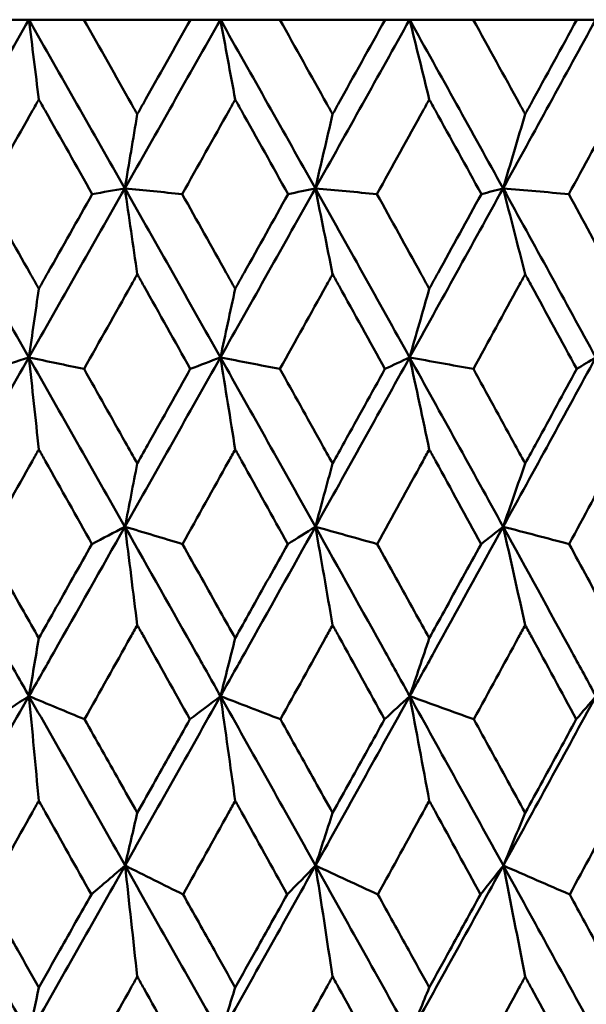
# Model space of a CAD drawing. Header units: millimetres. Extents: x 113 to 2969, y 62 to 2427.
# Tile 189 of 256: x 1365.48 to 1369.06, y 288.1 to 294.33. Entities that reach past the tile are written whole.
import ezdxf

# ---------------------------------------------------------------- set-up
doc = ezdxf.new("R2010")
doc.units = ezdxf.units.MM
doc.header["$LTSCALE"] = 12
doc.layers.add('Widoczne (ISO)', color=7, linetype='Continuous', lineweight=50)

msp = doc.modelspace()

# ---------------------------------------------------------------- linework, layer by layer
at = {"layer": 'Widoczne (ISO)'}
for p, q in [((1365.3155, 294.3264), (1365.5383, 294.3264)), ((1365.5383, 294.3264), (1365.8859, 294.3264)), ((1366.5592, 294.3264), (1365.8859, 294.3264)), ((1366.5592, 294.3264), (1366.7482, 294.3264)), ((1366.7482, 294.3264), (1367.1239, 294.3264)), ((1367.7891, 294.3264), (1367.1239, 294.3264)), ((1367.7891, 294.3264), (1367.9438, 294.3264)), ((1367.9438, 294.3264), (1368.346, 294.3264)), ((1369.0006, 294.3264), (1368.346, 294.3264)), ((1369.0006, 294.3264), (1369.1201, 294.3264))]:
    msp.add_line(p, q, dxfattribs=at)
msp.add_circle((1363.0943, 326.3264), 50, dxfattribs=at)
for points in [[(1365.5383, 294.3264), (1365.3356, 293.9712), (1365.1326, 293.6157), (1364.9294, 293.2601)], [(1365.5383, 294.3264), (1365.7411, 293.9712), (1365.9432, 293.6157), (1366.1448, 293.2601)], [(1365.601, 293.8221), (1365.5801, 293.9906), (1365.5592, 294.1587), (1365.5383, 294.3264)], [(1366.7482, 294.3264), (1366.5475, 293.9712), (1366.3463, 293.6157), (1366.1448, 293.2601)], [(1366.7482, 294.3264), (1366.949, 293.9712), (1367.149, 293.6157), (1367.3482, 293.2601)], [(1366.8419, 293.8221), (1366.8108, 293.9906), (1366.7796, 294.1587), (1366.7482, 294.3264)], [(1367.9438, 294.3264), (1367.7458, 293.9712), (1367.5473, 293.6157), (1367.3482, 293.2601)], [(1367.9438, 294.3264), (1368.1417, 293.9712), (1368.3387, 293.6157), (1368.5347, 293.2601)], [(1368.0681, 293.8221), (1368.0268, 293.9906), (1367.9853, 294.1587), (1367.9438, 294.3264)], [(1369.1201, 294.3264), (1368.9258, 293.9712), (1368.7306, 293.6157), (1368.5347, 293.2601)], [(1366.223, 293.7287), (1366.197, 293.5723), (1366.1709, 293.416), (1366.1448, 293.2601)], [(1367.4572, 293.7287), (1367.4209, 293.5723), (1367.3845, 293.416), (1367.3482, 293.2601)], [(1368.6741, 293.7287), (1368.6277, 293.5723), (1368.5812, 293.416), (1368.5347, 293.2601)], [(1364.9294, 293.2601), (1365.1329, 292.904), (1365.3359, 292.5478), (1365.5384, 292.1915)], [(1366.1448, 293.2601), (1365.943, 292.904), (1365.7409, 292.5478), (1365.5384, 292.1915)], [(1366.1448, 293.2601), (1366.076, 293.248), (1366.0073, 293.2359), (1365.9385, 293.2237)], [(1366.223, 292.7175), (1366.197, 292.8988), (1366.171, 293.0797), (1366.1448, 293.2601)], [(1366.1448, 293.2601), (1366.3467, 292.904), (1366.5479, 292.5478), (1366.7484, 292.1915)], [(1366.1448, 293.2601), (1366.2655, 293.248), (1366.3862, 293.2359), (1366.5068, 293.2237)], [(1367.3482, 293.2601), (1367.1488, 292.904), (1366.9488, 292.5478), (1366.7484, 292.1915)], [(1367.3482, 293.2601), (1367.2907, 293.248), (1367.2333, 293.2359), (1367.1759, 293.2237)], [(1367.4572, 292.7175), (1367.4209, 292.8988), (1367.3846, 293.0797), (1367.3482, 293.2601)], [(1367.3482, 293.2601), (1367.5476, 292.904), (1367.7462, 292.5478), (1367.944, 292.1915)], [(1367.3482, 293.2601), (1367.4779, 293.248), (1367.6077, 293.2359), (1367.7375, 293.2237)], [(1368.5347, 293.2601), (1368.3385, 292.904), (1368.1416, 292.5478), (1367.944, 292.1915)], [(1368.5347, 293.2601), (1368.4889, 293.248), (1368.4431, 293.2359), (1368.3973, 293.2237)], [(1368.6741, 292.7175), (1368.6278, 292.8988), (1368.5813, 293.0797), (1368.5347, 293.2601)], [(1368.5347, 293.2601), (1368.731, 292.904), (1368.9262, 292.5478), (1369.1204, 292.1915)], [(1368.5347, 293.2601), (1368.6731, 293.248), (1368.8115, 293.2359), (1368.9498, 293.2237)], [(1365.601, 292.6255), (1365.5801, 292.4806), (1365.5593, 292.3359), (1365.5384, 292.1915)], [(1366.8419, 292.6255), (1366.8108, 292.4806), (1366.7796, 292.3359), (1366.7484, 292.1915)], [(1368.0681, 292.6255), (1368.0268, 292.4806), (1367.9854, 292.3359), (1367.944, 292.1915)], [(1365.5384, 292.1915), (1365.3358, 291.8348), (1365.1328, 291.478), (1364.9296, 291.1213)], [(1365.5384, 292.1915), (1365.4638, 292.1672), (1365.3892, 292.1429), (1365.3146, 292.1186)], [(1365.601, 291.6098), (1365.5802, 291.8042), (1365.5593, 291.9981), (1365.5384, 292.1915)], [(1365.5384, 292.1915), (1365.6546, 292.1672), (1365.7707, 292.1429), (1365.8869, 292.1186)], [(1365.5384, 292.1915), (1365.7412, 291.8348), (1365.9434, 291.478), (1366.1451, 291.1213)], [(1366.7484, 292.1915), (1366.5478, 291.8348), (1366.3467, 291.478), (1366.1451, 291.1213)], [(1366.7484, 292.1915), (1366.685, 292.1672), (1366.6216, 292.1429), (1366.5582, 292.1186)], [(1366.8419, 291.6098), (1366.8109, 291.8042), (1366.7797, 291.9981), (1366.7484, 292.1915)], [(1366.7484, 292.1915), (1366.8739, 292.1672), (1366.9994, 292.1429), (1367.1249, 292.1186)], [(1366.7484, 292.1915), (1366.9492, 291.8348), (1367.1493, 291.478), (1367.3486, 291.1213)], [(1367.944, 292.1915), (1367.7462, 291.8348), (1367.5477, 291.478), (1367.3486, 291.1213)], [(1367.944, 292.1915), (1367.8921, 292.1672), (1367.8402, 292.1429), (1367.7882, 292.1186)], [(1368.0681, 291.6098), (1368.0269, 291.8042), (1367.9855, 291.9981), (1367.944, 292.1915)], [(1367.944, 292.1915), (1368.0783, 292.1672), (1368.2126, 292.1429), (1368.347, 292.1186)], [(1367.944, 292.1915), (1368.142, 291.8348), (1368.3391, 291.478), (1368.5352, 291.1213)], [(1369.1204, 292.1915), (1368.9262, 291.8348), (1368.7311, 291.478), (1368.5352, 291.1213)], [(1369.1204, 292.1915), (1369.0802, 292.1672), (1369.04, 292.1429), (1368.9997, 292.1186)], [(1366.223, 291.521), (1366.1971, 291.3876), (1366.1711, 291.2543), (1366.1451, 291.1213)], [(1367.4572, 291.521), (1367.421, 291.3876), (1367.3848, 291.2543), (1367.3486, 291.1213)], [(1368.6741, 291.521), (1368.6279, 291.3876), (1368.5816, 291.2543), (1368.5352, 291.1213)], [(1366.1451, 291.1213), (1366.0756, 291.0848), (1366.0061, 291.0483), (1365.9366, 291.0118)], [(1366.223, 290.5001), (1366.1971, 290.7077), (1366.1712, 290.9148), (1366.1451, 291.1213)], [(1366.1451, 291.1213), (1366.2663, 291.0848), (1366.3875, 291.0483), (1366.5087, 291.0118)], [(1367.3486, 291.1213), (1367.2904, 291.0848), (1367.2323, 291.0483), (1367.1741, 291.0118)], [(1367.4572, 290.5001), (1367.4211, 290.7077), (1367.3849, 290.9148), (1367.3486, 291.1213)], [(1367.3486, 291.1213), (1367.4788, 291.0848), (1367.6091, 291.0483), (1367.7393, 291.0118)], [(1368.5352, 291.1213), (1368.4887, 291.0848), (1368.4421, 291.0483), (1368.3954, 291.0118)], [(1368.6741, 290.5001), (1368.628, 290.7077), (1368.5817, 290.9148), (1368.5352, 291.1213)], [(1368.5352, 291.1213), (1368.674, 291.0848), (1368.8128, 291.0483), (1368.9517, 291.0118)], [(1365.601, 290.4163), (1365.5803, 290.2942), (1365.5595, 290.1722), (1365.5388, 290.0504)], [(1366.8419, 290.4163), (1366.811, 290.2942), (1366.78, 290.1722), (1366.749, 290.0504)], [(1368.0681, 290.4163), (1368.027, 290.2942), (1367.9859, 290.1722), (1367.9447, 290.0504)], [(1365.5388, 290.0504), (1365.3363, 289.6936), (1365.1333, 289.3366), (1364.93, 288.9797)], [(1365.5388, 290.0504), (1365.4631, 290.0017), (1365.3874, 289.953), (1365.3117, 289.9042)], [(1365.601, 289.3891), (1365.5803, 289.6101), (1365.5596, 289.8306), (1365.5388, 290.0504)], [(1365.5388, 290.0504), (1365.6557, 290.0017), (1365.7727, 289.953), (1365.8897, 289.9042)], [(1365.5388, 290.0504), (1365.7414, 289.6936), (1365.9438, 289.3366), (1366.1457, 288.9797)], [(1366.749, 290.0504), (1366.5485, 289.6936), (1366.3474, 289.3366), (1366.1457, 288.9797)], [(1366.749, 290.0504), (1366.6845, 290.0017), (1366.62, 289.953), (1366.5554, 289.9042)], [(1366.8419, 289.3891), (1366.8111, 289.6101), (1366.7801, 289.8306), (1366.749, 290.0504)], [(1366.749, 290.0504), (1366.8752, 290.0017), (1367.0014, 289.953), (1367.1277, 289.9042)], [(1366.749, 290.0504), (1366.9496, 289.6936), (1367.1498, 289.3366), (1367.3494, 288.9797)], [(1367.9447, 290.0504), (1367.7471, 289.6936), (1367.5487, 289.3366), (1367.3494, 288.9797)], [(1367.9447, 290.0504), (1367.8917, 290.0017), (1367.8386, 289.953), (1367.7854, 289.9042)], [(1368.0681, 289.3891), (1368.0272, 289.6101), (1367.986, 289.8306), (1367.9447, 290.0504)], [(1367.9447, 290.0504), (1368.0797, 290.0017), (1368.2147, 289.953), (1368.3497, 289.9042)], [(1367.9447, 290.0504), (1368.1426, 289.6936), (1368.3399, 289.3366), (1368.5363, 288.9797)], [(1369.1213, 290.0504), (1368.9273, 289.6936), (1368.7323, 289.3366), (1368.5363, 288.9797)], [(1369.1213, 290.0504), (1369.0799, 290.0017), (1369.0385, 289.953), (1368.997, 289.9042)], [(1366.223, 289.3121), (1366.1973, 289.2011), (1366.1715, 289.0903), (1366.1457, 288.9797)], [(1367.4572, 289.3121), (1367.4213, 289.2011), (1367.3854, 289.0903), (1367.3494, 288.9797)], [(1368.6741, 289.3121), (1368.6282, 289.2011), (1368.5823, 289.0903), (1368.5363, 288.9797)], [(1364.93, 288.9797), (1365.1333, 288.623), (1365.3365, 288.2664), (1365.5394, 287.9098)], [(1366.1457, 288.9797), (1365.9442, 288.623), (1365.7421, 288.2664), (1365.5394, 287.9098)], [(1366.1457, 288.9797), (1366.0748, 288.9187), (1366.0038, 288.8578), (1365.9328, 288.7968)], [(1366.223, 288.2777), (1366.1974, 288.5123), (1366.1716, 288.7463), (1366.1457, 288.9797)], [(1366.1457, 288.9797), (1366.268, 288.9187), (1366.3902, 288.8578), (1366.5125, 288.7968)], [(1366.1457, 288.9797), (1366.3475, 288.623), (1366.5489, 288.2664), (1366.7499, 287.9098)], [(1367.3494, 288.9797), (1367.1503, 288.623), (1366.9505, 288.2664), (1366.7499, 287.9098)], [(1367.3494, 288.9797), (1367.2898, 288.9187), (1367.2301, 288.8578), (1367.1703, 288.7968)], [(1367.4572, 288.2777), (1367.4214, 288.5123), (1367.3855, 288.7463), (1367.3494, 288.9797)], [(1367.3494, 288.9797), (1367.4806, 288.9187), (1367.6118, 288.8578), (1367.7431, 288.7968)], [(1367.3494, 288.9797), (1367.5488, 288.623), (1367.7477, 288.2664), (1367.9459, 287.9098)], [(1368.5363, 288.9797), (1368.3405, 288.623), (1368.1436, 288.2664), (1367.9459, 287.9098)], [(1368.5363, 288.9797), (1368.4882, 288.9187), (1368.44, 288.8578), (1368.3917, 288.7968)], [(1368.6741, 288.2777), (1368.6284, 288.5123), (1368.5825, 288.7463), (1368.5363, 288.9797)], [(1368.5363, 288.9797), (1368.676, 288.9187), (1368.8156, 288.8578), (1368.9553, 288.7968)], [(1368.5363, 288.9797), (1368.7326, 288.623), (1368.9281, 288.2664), (1369.1228, 287.9098)], [(1365.601, 288.2093), (1365.5805, 288.1094), (1365.5599, 288.0096), (1365.5394, 287.9098)], [(1366.8419, 288.2093), (1366.8113, 288.1094), (1366.7806, 288.0096), (1366.7499, 287.9098)], [(1368.0681, 288.2093), (1368.0274, 288.1094), (1367.9867, 288.0096), (1367.9459, 287.9098)]]:
    msp.add_open_spline(points, degree=3, dxfattribs=at)
for points, knots in [([(1365.8859, 294.3264), (1365.9863, 294.1487), (1366.0865, 293.9711), (1366.1987, 293.7719), (1366.2109, 293.7503), (1366.223, 293.7287)], [0, 0, 0, 0, 0.06135239, 0.06135239, 0.06879633, 0.06879633, 0.06879633, 0.06879633]), ([(1366.223, 293.7287), (1366.2351, 293.7503), (1366.2472, 293.7718), (1366.3594, 293.971), (1366.4593, 294.1487), (1366.5592, 294.3264)], [0.05393723, 0.05393723, 0.05393723, 0.05393723, 0.06137399, 0.06137399, 0.12273355, 0.12273355, 0.12273355, 0.12273355]), ([(1367.1239, 294.3264), (1367.2232, 294.1487), (1367.3223, 293.9711), (1367.4332, 293.7719), (1367.4452, 293.7503), (1367.4572, 293.7287)], [0, 0, 0, 0, 0.06135239, 0.06135239, 0.06879633, 0.06879633, 0.06879633, 0.06879633]), ([(1367.4572, 293.7287), (1367.4692, 293.7503), (1367.4811, 293.7718), (1367.5919, 293.971), (1367.6906, 294.1487), (1367.7891, 294.3264)], [0.05393723, 0.05393723, 0.05393723, 0.05393723, 0.06137399, 0.06137399, 0.12273355, 0.12273355, 0.12273355, 0.12273355]), ([(1368.346, 294.3264), (1368.4438, 294.1487), (1368.5414, 293.9711), (1368.6505, 293.7719), (1368.6623, 293.7503), (1368.6741, 293.7287)], [0, 0, 0, 0, 0.06135239, 0.06135239, 0.06879633, 0.06879633, 0.06879633, 0.06879633]), ([(1368.6741, 293.7287), (1368.6859, 293.7503), (1368.6977, 293.7718), (1368.8067, 293.971), (1368.9037, 294.1487), (1369.0006, 294.3264)], [0.05393723, 0.05393723, 0.05393723, 0.05393723, 0.06137399, 0.06137399, 0.12273355, 0.12273355, 0.12273355, 0.12273355]), ([(1365.601, 293.8221), (1365.5879, 293.7989), (1365.5747, 293.7757), (1365.462, 293.5763), (1365.3624, 293.4), (1365.2627, 293.2237)], [0.05804162, 0.05804162, 0.05804162, 0.05804162, 0.06605559, 0.06605559, 0.12689392, 0.12689392, 0.12689392, 0.12689392]), ([(1365.9385, 293.2237), (1365.8393, 293.4), (1365.7399, 293.5762), (1365.6272, 293.7757), (1365.6141, 293.7989), (1365.601, 293.8221)], [0.00523804, 0.00523804, 0.00523804, 0.00523804, 0.06606705, 0.06606705, 0.07409033, 0.07409033, 0.07409033, 0.07409033]), ([(1366.8419, 293.8221), (1366.8289, 293.7989), (1366.816, 293.7757), (1366.7043, 293.5763), (1366.6056, 293.4), (1366.5068, 293.2237)], [0.05804162, 0.05804162, 0.05804162, 0.05804162, 0.06605559, 0.06605559, 0.12689392, 0.12689392, 0.12689392, 0.12689392]), ([(1367.1759, 293.2237), (1367.0778, 293.4), (1366.9795, 293.5762), (1366.8679, 293.7757), (1366.8549, 293.7989), (1366.8419, 293.8221)], [0.00523804, 0.00523804, 0.00523804, 0.00523804, 0.06606705, 0.06606705, 0.07409033, 0.07409033, 0.07409033, 0.07409033]), ([(1368.0681, 293.8221), (1368.0553, 293.7989), (1368.0425, 293.7757), (1367.9324, 293.5763), (1367.835, 293.4), (1367.7375, 293.2237)], [0.05804162, 0.05804162, 0.05804162, 0.05804162, 0.06605559, 0.06605559, 0.12689392, 0.12689392, 0.12689392, 0.12689392]), ([(1368.3973, 293.2237), (1368.3006, 293.4), (1368.2037, 293.5762), (1368.0937, 293.7757), (1368.0809, 293.7989), (1368.0681, 293.8221)], [0.00523804, 0.00523804, 0.00523804, 0.00523804, 0.06606705, 0.06606705, 0.07409033, 0.07409033, 0.07409033, 0.07409033]), ([(1369.2746, 293.8221), (1369.2621, 293.7989), (1369.2495, 293.7757), (1369.1414, 293.5763), (1369.0457, 293.4), (1368.9498, 293.2237)], [0.05804162, 0.05804162, 0.05804162, 0.05804162, 0.06605559, 0.06605559, 0.12689392, 0.12689392, 0.12689392, 0.12689392]), ([(1365.2627, 293.2237), (1365.3567, 293.0578), (1365.4505, 292.8919), (1365.5632, 292.6924), (1365.5821, 292.659), (1365.601, 292.6255)], [0.00418374, 0.00418374, 0.00418374, 0.00418374, 0.06147247, 0.06147247, 0.07302352, 0.07302352, 0.07302352, 0.07302352]), ([(1365.601, 292.6255), (1365.6199, 292.6589), (1365.6387, 292.6924), (1365.7513, 292.8918), (1365.8449, 293.0578), (1365.9385, 293.2237)], [0.04993807, 0.04993807, 0.04993807, 0.04993807, 0.0614821, 0.0614821, 0.11877783, 0.11877783, 0.11877783, 0.11877783]), ([(1366.5068, 293.2237), (1366.6, 293.0578), (1366.693, 292.8919), (1366.8045, 292.6924), (1366.8232, 292.659), (1366.8419, 292.6255)], [0.00418374, 0.00418374, 0.00418374, 0.00418374, 0.06147247, 0.06147247, 0.07302352, 0.07302352, 0.07302352, 0.07302352]), ([(1366.8419, 292.6255), (1366.8606, 292.6589), (1366.8793, 292.6924), (1366.9908, 292.8918), (1367.0834, 293.0578), (1367.1759, 293.2237)], [0.04993807, 0.04993807, 0.04993807, 0.04993807, 0.0614821, 0.0614821, 0.11877783, 0.11877783, 0.11877783, 0.11877783]), ([(1367.7375, 293.2237), (1367.8294, 293.0578), (1367.9212, 292.8919), (1368.0312, 292.6924), (1368.0497, 292.659), (1368.0681, 292.6255)], [0.00418374, 0.00418374, 0.00418374, 0.00418374, 0.06147247, 0.06147247, 0.07302352, 0.07302352, 0.07302352, 0.07302352]), ([(1368.0681, 292.6255), (1368.0865, 292.6589), (1368.105, 292.6924), (1368.2148, 292.8918), (1368.3061, 293.0578), (1368.3973, 293.2237)], [0.04993807, 0.04993807, 0.04993807, 0.04993807, 0.0614821, 0.0614821, 0.11877783, 0.11877783, 0.11877783, 0.11877783]), ([(1368.9498, 293.2237), (1369.0402, 293.0578), (1369.1304, 292.8919), (1369.2384, 292.6924), (1369.2565, 292.659), (1369.2746, 292.6255)], [0.00418374, 0.00418374, 0.00418374, 0.00418374, 0.06147247, 0.06147247, 0.07302352, 0.07302352, 0.07302352, 0.07302352]), ([(1366.223, 292.7175), (1366.2093, 292.693), (1366.1956, 292.6685), (1366.0836, 292.4689), (1365.9852, 292.2938), (1365.8869, 292.1186)], [0.06241522, 0.06241522, 0.06241522, 0.06241522, 0.0708546, 0.0708546, 0.13127416, 0.13127416, 0.13127416, 0.13127416]), ([(1366.5582, 292.1186), (1366.4604, 292.2937), (1366.3624, 292.4689), (1366.2505, 292.6685), (1366.2367, 292.693), (1366.223, 292.7175)], [0.01044349, 0.01044349, 0.01044349, 0.01044349, 0.07085106, 0.07085106, 0.07930241, 0.07930241, 0.07930241, 0.07930241]), ([(1367.4572, 292.7175), (1367.4436, 292.693), (1367.4301, 292.6685), (1367.3194, 292.4689), (1367.2222, 292.2938), (1367.1249, 292.1186)], [0.06241522, 0.06241522, 0.06241522, 0.06241522, 0.0708546, 0.0708546, 0.13127416, 0.13127416, 0.13127416, 0.13127416]), ([(1367.7882, 292.1186), (1367.6917, 292.2937), (1367.5949, 292.4689), (1367.4843, 292.6685), (1367.4708, 292.693), (1367.4572, 292.7175)], [0.01044349, 0.01044349, 0.01044349, 0.01044349, 0.07085106, 0.07085106, 0.07930241, 0.07930241, 0.07930241, 0.07930241]), ([(1368.6741, 292.7175), (1368.6608, 292.693), (1368.6474, 292.6685), (1368.5385, 292.4689), (1368.4428, 292.2938), (1368.347, 292.1186)], [0.06241522, 0.06241522, 0.06241522, 0.06241522, 0.0708546, 0.0708546, 0.13127416, 0.13127416, 0.13127416, 0.13127416]), ([(1368.9997, 292.1186), (1368.9048, 292.2937), (1368.8096, 292.4689), (1368.7008, 292.6685), (1368.6875, 292.693), (1368.6741, 292.7175)], [0.01044349, 0.01044349, 0.01044349, 0.01044349, 0.07085106, 0.07085106, 0.07930241, 0.07930241, 0.07930241, 0.07930241]), ([(1365.8869, 292.1186), (1365.9736, 291.9645), (1366.0603, 291.8105), (1366.1723, 291.6113), (1366.1977, 291.5662), (1366.223, 291.521)], [0.00838421, 0.00838421, 0.00838421, 0.00838421, 0.06155515, 0.06155515, 0.07712864, 0.07712864, 0.07712864, 0.07712864]), ([(1366.223, 291.521), (1366.2483, 291.5661), (1366.2737, 291.6112), (1366.3855, 291.8104), (1366.4719, 291.9645), (1366.5582, 292.1186)], [0.04598621, 0.04598621, 0.04598621, 0.04598621, 0.06155279, 0.06155279, 0.11473062, 0.11473062, 0.11473062, 0.11473062]), ([(1367.1249, 292.1186), (1367.2107, 291.9645), (1367.2964, 291.8105), (1367.4071, 291.6113), (1367.4321, 291.5662), (1367.4572, 291.521)], [0.00838421, 0.00838421, 0.00838421, 0.00838421, 0.06155515, 0.06155515, 0.07712864, 0.07712864, 0.07712864, 0.07712864]), ([(1367.4572, 291.521), (1367.4822, 291.5661), (1367.5072, 291.6112), (1367.6177, 291.8104), (1367.703, 291.9645), (1367.7882, 292.1186)], [0.04598621, 0.04598621, 0.04598621, 0.04598621, 0.06155279, 0.06155279, 0.11473062, 0.11473062, 0.11473062, 0.11473062]), ([(1368.347, 292.1186), (1368.4315, 291.9645), (1368.5159, 291.8105), (1368.6248, 291.6113), (1368.6495, 291.5662), (1368.6741, 291.521)], [0.00838421, 0.00838421, 0.00838421, 0.00838421, 0.06155515, 0.06155515, 0.07712864, 0.07712864, 0.07712864, 0.07712864]), ([(1368.6741, 291.521), (1368.6988, 291.5661), (1368.7234, 291.6112), (1368.8321, 291.8104), (1368.916, 291.9645), (1368.9997, 292.1186)], [0.04598621, 0.04598621, 0.04598621, 0.04598621, 0.06155279, 0.06155279, 0.11473062, 0.11473062, 0.11473062, 0.11473062]), ([(1365.601, 291.6098), (1365.5868, 291.5845), (1365.5726, 291.5593), (1365.4605, 291.3599), (1365.3626, 291.1859), (1365.2646, 291.0118)], [0.06686277, 0.06686277, 0.06686277, 0.06686277, 0.07557848, 0.07557848, 0.13558897, 0.13558897, 0.13558897, 0.13558897]), ([(1365.9366, 291.0118), (1365.8391, 291.1858), (1365.7414, 291.3598), (1365.6294, 291.5592), (1365.6152, 291.5845), (1365.601, 291.6098)], [0.01556037, 0.01556037, 0.01556037, 0.01556037, 0.07555527, 0.07555527, 0.08428623, 0.08428623, 0.08428623, 0.08428623]), ([(1366.8419, 291.6098), (1366.8279, 291.5845), (1366.8138, 291.5593), (1366.7028, 291.3599), (1366.6058, 291.1859), (1366.5087, 291.0118)], [0.06686277, 0.06686277, 0.06686277, 0.06686277, 0.07557848, 0.07557848, 0.13558897, 0.13558897, 0.13558897, 0.13558897]), ([(1367.1741, 291.0118), (1367.0776, 291.1858), (1366.981, 291.3598), (1366.8701, 291.5592), (1366.856, 291.5845), (1366.8419, 291.6098)], [0.01556037, 0.01556037, 0.01556037, 0.01556037, 0.07555527, 0.07555527, 0.08428623, 0.08428623, 0.08428623, 0.08428623]), ([(1368.0681, 291.6098), (1368.0542, 291.5845), (1368.0404, 291.5593), (1367.9309, 291.3599), (1367.8352, 291.1859), (1367.7393, 291.0118)], [0.06686277, 0.06686277, 0.06686277, 0.06686277, 0.07557848, 0.07557848, 0.13558897, 0.13558897, 0.13558897, 0.13558897]), ([(1368.3954, 291.0118), (1368.3004, 291.1858), (1368.2052, 291.3598), (1368.0959, 291.5592), (1368.082, 291.5845), (1368.0681, 291.6098)], [0.01556037, 0.01556037, 0.01556037, 0.01556037, 0.07555527, 0.07555527, 0.08428623, 0.08428623, 0.08428623, 0.08428623]), ([(1369.2746, 291.6098), (1369.261, 291.5845), (1369.2474, 291.5593), (1369.1399, 291.3599), (1369.0459, 291.1859), (1368.9517, 291.0118)], [0.06686277, 0.06686277, 0.06686277, 0.06686277, 0.07557848, 0.07557848, 0.13558897, 0.13558897, 0.13558897, 0.13558897]), ([(1364.9296, 291.1213), (1365.0806, 290.8563), (1365.2315, 290.5913), (1365.4343, 290.2344), (1365.4866, 290.1424), (1365.5388, 290.0504)], [0.3692784, 0.3692784, 0.3692784, 0.3692784, 0.4608442, 0.4608442, 0.492629, 0.492629, 0.492629, 0.492629]), ([(1366.1451, 291.1213), (1365.9954, 290.8563), (1365.8454, 290.5913), (1365.6431, 290.2344), (1365.591, 290.1424), (1365.5388, 290.0504)], [0.3692784, 0.3692784, 0.3692784, 0.3692784, 0.4608442, 0.4608442, 0.492629, 0.492629, 0.492629, 0.492629]), ([(1366.1451, 291.1213), (1366.295, 290.8563), (1366.4445, 290.5913), (1366.6455, 290.2344), (1366.6972, 290.1424), (1366.749, 290.0504)], [0.3692784, 0.3692784, 0.3692784, 0.3692784, 0.4608442, 0.4608442, 0.492629, 0.492629, 0.492629, 0.492629]), ([(1367.3486, 291.1213), (1367.2006, 290.8563), (1367.0524, 290.5913), (1366.8522, 290.2344), (1366.8006, 290.1424), (1366.749, 290.0504)], [0.3692784, 0.3692784, 0.3692784, 0.3692784, 0.4608442, 0.4608442, 0.492629, 0.492629, 0.492629, 0.492629]), ([(1367.3486, 291.1213), (1367.4967, 290.8563), (1367.6443, 290.5913), (1367.8426, 290.2344), (1367.8937, 290.1424), (1367.9447, 290.0504)], [0.3692784, 0.3692784, 0.3692784, 0.3692784, 0.4608442, 0.4608442, 0.492629, 0.492629, 0.492629, 0.492629]), ([(1368.5352, 291.1213), (1368.3897, 290.8563), (1368.2437, 290.5913), (1368.0465, 290.2344), (1367.9956, 290.1424), (1367.9447, 290.0504)], [0.3692784, 0.3692784, 0.3692784, 0.3692784, 0.4608442, 0.4608442, 0.492629, 0.492629, 0.492629, 0.492629]), ([(1368.5352, 291.1213), (1368.681, 290.8563), (1368.8262, 290.5913), (1369.0211, 290.2344), (1369.0712, 290.1424), (1369.1213, 290.0504)], [0.3692784, 0.3692784, 0.3692784, 0.3692784, 0.4608442, 0.4608442, 0.492629, 0.492629, 0.492629, 0.492629]), ([(1365.2646, 291.0118), (1365.3449, 290.8698), (1365.4251, 290.7278), (1365.5372, 290.5293), (1365.5691, 290.4728), (1365.601, 290.4163)], [0.01259731, 0.01259731, 0.01259731, 0.01259731, 0.06159863, 0.06159863, 0.08110666, 0.08110666, 0.08110666, 0.08110666]), ([(1365.601, 290.4163), (1365.6329, 290.4728), (1365.6647, 290.5293), (1365.7767, 290.7278), (1365.8567, 290.8698), (1365.9366, 291.0118)], [0.04208868, 0.04208868, 0.04208868, 0.04208868, 0.06158988, 0.06158988, 0.11059803, 0.11059803, 0.11059803, 0.11059803]), ([(1366.5087, 291.0118), (1366.5883, 290.8698), (1366.6678, 290.7278), (1366.7788, 290.5293), (1366.8104, 290.4728), (1366.8419, 290.4163)], [0.01259731, 0.01259731, 0.01259731, 0.01259731, 0.06159863, 0.06159863, 0.08110666, 0.08110666, 0.08110666, 0.08110666]), ([(1366.8419, 290.4163), (1366.8735, 290.4728), (1366.9051, 290.5293), (1367.0159, 290.7278), (1367.095, 290.8698), (1367.1741, 291.0118)], [0.04208868, 0.04208868, 0.04208868, 0.04208868, 0.06158988, 0.06158988, 0.11059803, 0.11059803, 0.11059803, 0.11059803]), ([(1367.7393, 291.0118), (1367.8179, 290.8698), (1367.8963, 290.7278), (1368.0058, 290.5293), (1368.037, 290.4728), (1368.0681, 290.4163)], [0.01259731, 0.01259731, 0.01259731, 0.01259731, 0.06159863, 0.06159863, 0.08110666, 0.08110666, 0.08110666, 0.08110666]), ([(1368.0681, 290.4163), (1368.0992, 290.4728), (1368.1303, 290.5293), (1368.2396, 290.7278), (1368.3176, 290.8698), (1368.3954, 291.0118)], [0.04208868, 0.04208868, 0.04208868, 0.04208868, 0.06158988, 0.06158988, 0.11059803, 0.11059803, 0.11059803, 0.11059803]), ([(1368.9517, 291.0118), (1369.0289, 290.8698), (1369.1059, 290.7278), (1369.2135, 290.5293), (1369.2441, 290.4728), (1369.2746, 290.4163)], [0.01259731, 0.01259731, 0.01259731, 0.01259731, 0.06159863, 0.06159863, 0.08110666, 0.08110666, 0.08110666, 0.08110666]), ([(1366.223, 290.5001), (1366.2087, 290.4745), (1366.1945, 290.449), (1366.0834, 290.2504), (1365.9866, 290.0773), (1365.8897, 289.9042)], [0.07138254, 0.07138254, 0.07138254, 0.07138254, 0.08018544, 0.08018544, 0.13983561, 0.13983561, 0.13983561, 0.13983561]), ([(1366.5554, 289.9042), (1366.459, 290.0773), (1366.3625, 290.2503), (1366.2516, 290.4489), (1366.2373, 290.4745), (1366.223, 290.5001)], [0.02053386, 0.02053386, 0.02053386, 0.02053386, 0.08016461, 0.08016461, 0.08898694, 0.08898694, 0.08898694, 0.08898694]), ([(1367.4572, 290.5001), (1367.4431, 290.4745), (1367.429, 290.449), (1367.3193, 290.2504), (1367.2235, 290.0773), (1367.1277, 289.9042)], [0.07138254, 0.07138254, 0.07138254, 0.07138254, 0.08018544, 0.08018544, 0.13983561, 0.13983561, 0.13983561, 0.13983561]), ([(1367.7854, 289.9042), (1367.6903, 290.0773), (1367.595, 290.2503), (1367.4854, 290.4489), (1367.4713, 290.4745), (1367.4572, 290.5001)], [0.02053386, 0.02053386, 0.02053386, 0.02053386, 0.08016461, 0.08016461, 0.08898694, 0.08898694, 0.08898694, 0.08898694]), ([(1368.6741, 290.5001), (1368.6603, 290.4745), (1368.6464, 290.449), (1368.5384, 290.2504), (1368.4441, 290.0773), (1368.3497, 289.9042)], [0.07138254, 0.07138254, 0.07138254, 0.07138254, 0.08018544, 0.08018544, 0.13983561, 0.13983561, 0.13983561, 0.13983561]), ([(1368.997, 289.9042), (1368.9035, 290.0773), (1368.8098, 290.2503), (1368.7019, 290.4489), (1368.688, 290.4745), (1368.6741, 290.5001)], [0.02053386, 0.02053386, 0.02053386, 0.02053386, 0.08016461, 0.08016461, 0.08898694, 0.08898694, 0.08898694, 0.08898694]), ([(1365.8897, 289.9042), (1365.9628, 289.7745), (1366.0358, 289.6448), (1366.1469, 289.4474), (1366.1849, 289.3798), (1366.223, 289.3121)], [0.01681985, 0.01681985, 0.01681985, 0.01681985, 0.06159108, 0.06159108, 0.08495433, 0.08495433, 0.08495433, 0.08495433]), ([(1366.223, 289.3121), (1366.261, 289.3797), (1366.2991, 289.4474), (1366.4099, 289.6448), (1366.4827, 289.7745), (1366.5554, 289.9042)], [0.03825175, 0.03825175, 0.03825175, 0.03825175, 0.06160817, 0.06160817, 0.10638617, 0.10638617, 0.10638617, 0.10638617]), ([(1367.1277, 289.9042), (1367.1999, 289.7745), (1367.2722, 289.6448), (1367.3819, 289.4474), (1367.4196, 289.3798), (1367.4572, 289.3121)], [0.01681985, 0.01681985, 0.01681985, 0.01681985, 0.06159108, 0.06159108, 0.08495433, 0.08495433, 0.08495433, 0.08495433]), ([(1367.4572, 289.3121), (1367.4948, 289.3797), (1367.5323, 289.4474), (1367.6418, 289.6448), (1367.7137, 289.7745), (1367.7854, 289.9042)], [0.03825175, 0.03825175, 0.03825175, 0.03825175, 0.06160817, 0.06160817, 0.10638617, 0.10638617, 0.10638617, 0.10638617]), ([(1368.3497, 289.9042), (1368.4209, 289.7745), (1368.492, 289.6448), (1368.6001, 289.4474), (1368.6371, 289.3798), (1368.6741, 289.3121)], [0.01681985, 0.01681985, 0.01681985, 0.01681985, 0.06159108, 0.06159108, 0.08495433, 0.08495433, 0.08495433, 0.08495433]), ([(1368.6741, 289.3121), (1368.7111, 289.3797), (1368.7481, 289.4474), (1368.8558, 289.6448), (1368.9264, 289.7745), (1368.997, 289.9042)], [0.03825175, 0.03825175, 0.03825175, 0.03825175, 0.06160817, 0.06160817, 0.10638617, 0.10638617, 0.10638617, 0.10638617]), ([(1365.601, 289.3891), (1365.5869, 289.3639), (1365.5727, 289.3388), (1365.462, 289.1413), (1365.3652, 288.9691), (1365.2684, 288.7968)], [0.07597559, 0.07597559, 0.07597559, 0.07597559, 0.08464777, 0.08464777, 0.14401425, 0.14401425, 0.14401425, 0.14401425]), ([(1365.9328, 288.7968), (1365.8365, 288.969), (1365.74, 289.1412), (1365.6293, 289.3386), (1365.6151, 289.3639), (1365.601, 289.3891)], [0.02530969, 0.02530969, 0.02530969, 0.02530969, 0.08465152, 0.08465152, 0.09334823, 0.09334823, 0.09334823, 0.09334823]), ([(1366.8419, 289.3891), (1366.828, 289.3639), (1366.814, 289.3388), (1366.7043, 289.1413), (1366.6085, 288.9691), (1366.5125, 288.7968)], [0.07597559, 0.07597559, 0.07597559, 0.07597559, 0.08464777, 0.08464777, 0.14401425, 0.14401425, 0.14401425, 0.14401425]), ([(1367.1703, 288.7968), (1367.075, 288.969), (1366.9796, 289.1412), (1366.87, 289.3386), (1366.856, 289.3639), (1366.8419, 289.3891)], [0.02530969, 0.02530969, 0.02530969, 0.02530969, 0.08465152, 0.08465152, 0.09334823, 0.09334823, 0.09334823, 0.09334823]), ([(1368.0681, 289.3891), (1368.0543, 289.3639), (1368.0405, 289.3388), (1367.9324, 289.1413), (1367.8378, 288.9691), (1367.7431, 288.7968)], [0.07597559, 0.07597559, 0.07597559, 0.07597559, 0.08464777, 0.08464777, 0.14401425, 0.14401425, 0.14401425, 0.14401425]), ([(1368.3917, 288.7968), (1368.2979, 288.969), (1368.2038, 289.1412), (1368.0957, 289.3386), (1368.0819, 289.3639), (1368.0681, 289.3891)], [0.02530969, 0.02530969, 0.02530969, 0.02530969, 0.08465152, 0.08465152, 0.09334823, 0.09334823, 0.09334823, 0.09334823]), ([(1369.2746, 289.3891), (1369.2611, 289.3639), (1369.2476, 289.3388), (1369.1414, 289.1413), (1369.0485, 288.9691), (1368.9553, 288.7968)], [0.07597559, 0.07597559, 0.07597559, 0.07597559, 0.08464777, 0.08464777, 0.14401425, 0.14401425, 0.14401425, 0.14401425]), ([(1365.2684, 288.7968), (1365.3349, 288.6794), (1365.4013, 288.5621), (1365.5122, 288.3663), (1365.5566, 288.2878), (1365.601, 288.2093)], [0.02104899, 0.02104899, 0.02104899, 0.02104899, 0.0615671, 0.0615671, 0.08866561, 0.08866561, 0.08866561, 0.08866561]), ([(1365.601, 288.2093), (1365.6454, 288.2878), (1365.6897, 288.3662), (1365.8004, 288.5621), (1365.8666, 288.6794), (1365.9328, 288.7968)], [0.03448054, 0.03448054, 0.03448054, 0.03448054, 0.06157222, 0.06157222, 0.10209717, 0.10209717, 0.10209717, 0.10209717]), ([(1366.5125, 288.7968), (1366.5784, 288.6794), (1366.6442, 288.5621), (1366.754, 288.3663), (1366.798, 288.2878), (1366.8419, 288.2093)], [0.02104899, 0.02104899, 0.02104899, 0.02104899, 0.0615671, 0.0615671, 0.08866561, 0.08866561, 0.08866561, 0.08866561]), ([(1366.8419, 288.2093), (1366.8859, 288.2878), (1366.9298, 288.3662), (1367.0393, 288.5621), (1367.1048, 288.6794), (1367.1703, 288.7968)], [0.03448054, 0.03448054, 0.03448054, 0.03448054, 0.06157222, 0.06157222, 0.10209717, 0.10209717, 0.10209717, 0.10209717]), ([(1367.7431, 288.7968), (1367.8081, 288.6794), (1367.8731, 288.5621), (1367.9814, 288.3663), (1368.0248, 288.2878), (1368.0681, 288.2093)], [0.02104899, 0.02104899, 0.02104899, 0.02104899, 0.0615671, 0.0615671, 0.08866561, 0.08866561, 0.08866561, 0.08866561]), ([(1368.0681, 288.2093), (1368.1114, 288.2878), (1368.1547, 288.3662), (1368.2627, 288.5621), (1368.3272, 288.6794), (1368.3917, 288.7968)], [0.03448054, 0.03448054, 0.03448054, 0.03448054, 0.06157222, 0.06157222, 0.10209717, 0.10209717, 0.10209717, 0.10209717]), ([(1368.9553, 288.7968), (1369.0193, 288.6794), (1369.0831, 288.5621), (1369.1895, 288.3663), (1369.2321, 288.2878), (1369.2746, 288.2093)], [0.02104899, 0.02104899, 0.02104899, 0.02104899, 0.0615671, 0.0615671, 0.08866561, 0.08866561, 0.08866561, 0.08866561]), ([(1366.223, 288.2777), (1366.2095, 288.2535), (1366.196, 288.2293), (1366.0866, 288.0335), (1365.9906, 287.8619), (1365.8945, 287.6903)], [0.0806421, 0.0806421, 0.0806421, 0.0806421, 0.08897282, 0.08897282, 0.14811965, 0.14811965, 0.14811965, 0.14811965]), ([(1366.5506, 287.6903), (1366.455, 287.8618), (1366.3594, 288.0333), (1366.2501, 288.2291), (1366.2365, 288.2534), (1366.223, 288.2777)], [0.02983351, 0.02983351, 0.02983351, 0.02983351, 0.0889495, 0.0889495, 0.09731113, 0.09731113, 0.09731113, 0.09731113]), ([(1367.4572, 288.2777), (1367.4438, 288.2535), (1367.4305, 288.2293), (1367.3224, 288.0335), (1367.2275, 287.8619), (1367.1325, 287.6903)], [0.0806421, 0.0806421, 0.0806421, 0.0806421, 0.08897282, 0.08897282, 0.14811965, 0.14811965, 0.14811965, 0.14811965]), ([(1367.7807, 287.6903), (1367.6864, 287.8618), (1367.5919, 288.0333), (1367.4839, 288.2291), (1367.4706, 288.2534), (1367.4572, 288.2777)], [0.02983351, 0.02983351, 0.02983351, 0.02983351, 0.0889495, 0.0889495, 0.09731113, 0.09731113, 0.09731113, 0.09731113]), ([(1368.6741, 288.2777), (1368.661, 288.2535), (1368.6479, 288.2293), (1368.5415, 288.0335), (1368.4481, 287.8619), (1368.3544, 287.6903)], [0.0806421, 0.0806421, 0.0806421, 0.0806421, 0.08897282, 0.08897282, 0.14811965, 0.14811965, 0.14811965, 0.14811965]), ([(1368.9923, 287.6903), (1368.8996, 287.8618), (1368.8067, 288.0333), (1368.7005, 288.2291), (1368.6873, 288.2534), (1368.6741, 288.2777)], [0.02983351, 0.02983351, 0.02983351, 0.02983351, 0.0889495, 0.0889495, 0.09731113, 0.09731113, 0.09731113, 0.09731113])]:
    msp.add_open_spline(points, degree=3, knots=knots, dxfattribs=at)

doc.saveas('drawing.dxf')
